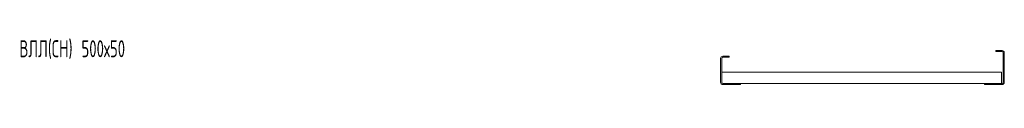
# Model space of a CAD drawing. Header units: millimetres. Extents: x -1633 to 3659, y -6913 to -187.
# Tile 2 of 11: x -1633 to 102, y -4382 to -4292. Entities that reach past the tile are written whole.
import ezdxf

# ---------------------------------------------------------------- set-up
doc = ezdxf.new("R2010")
doc.units = ezdxf.units.MM
doc.styles.add('SLDTEXTSTYLE0', font='TXT', dxfattribs={"width": 0.605, "bigfont": 'bigfont'})

msp = doc.modelspace()

# ---------------------------------------------------------------- linework, layer by layer
at = {"color": 7, "linetype": 'Continuous', "lineweight": 15}
for p, q in [((98.4, -4313.1), (87.4, -4313.1)), ((87.4, -4313.1), (87.4, -4315.1)), ((98.4, -4315.1), (87.4, -4315.1)), ((100.4, -4369.1), (100.4, -4317.1)), ((102.4, -4369.1), (102.4, -4317.1)), ((-397.6, -4369.1), (-397.6, -4327.1)), ((-395.6, -4369.1), (-395.6, -4327.1)), ((-393.6, -4323.1), (-382.6, -4323.1)), ((-393.6, -4325.1), (-382.6, -4325.1)), ((-382.6, -4323.1), (-382.6, -4325.1)), ((97.4, -4351.1), (-395.6, -4351.1)), ((97.4, -4354.1), (97.4, -4351.1)), ((97.4, -4368.1), (97.4, -4354.1)), ((-362.6, -4371.1), (-393.6, -4371.1)), ((-362.6, -4373.1), (-393.6, -4373.1)), ((67.4, -4371.1), (-362.6, -4371.1)), ((-362.6, -4371.1), (-362.6, -4373.1)), ((67.4, -4371.1), (67.4, -4373.1)), ((67.4, -4371.1), (98.4, -4371.1)), ((67.4, -4373.1), (98.4, -4373.1)), ((97.4, -4371.1), (97.4, -4368.1))]:
    msp.add_line(p, q, dxfattribs=at)
for centre, radius, start, end in [((98.4, -4317.1), 4, 0, 90), ((98.4, -4317.1), 2, 0, 90), ((-393.6, -4327.1), 4, 90, 180), ((-393.6, -4327.1), 2, 90, 180), ((-393.6, -4369.1), 4, 180, 270), ((-393.6, -4369.1), 2, 180, 270), ((98.4, -4369.1), 2, 270, 0), ((98.4, -4369.1), 4, 270, 0)]:
    msp.add_arc(centre, radius, start, end, dxfattribs=at)

# ---------------------------------------------------------------- texts
at = {"color": 7, "linetype": 'Continuous', "lineweight": 0, "insert": (-1633.9, -4295), "char_height": 30, "attachment_point": 1, "style": 'SLDTEXTSTYLE0'}
msp.add_mtext('\\M+18442\\M+1844C\\M+1844C(\\M+18452\\M+1844E) 500\\M+1848750', dxfattribs=at)

doc.saveas('drawing.dxf')
